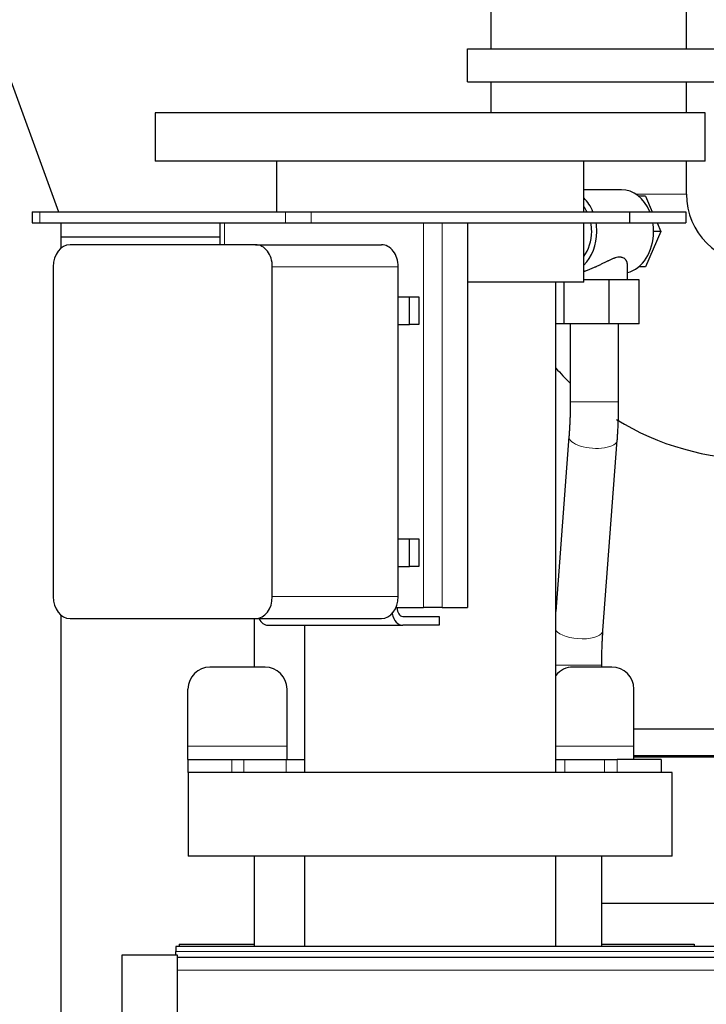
# Model space of a CAD drawing. Header units: millimetres. Extents: x 0 to 29700, y -16 to 21000.
# Tile 115 of 256: x 2786 to 3098, y 18544 to 18992. Entities that reach past the tile are written whole.
import ezdxf

# ---------------------------------------------------------------- set-up
doc = ezdxf.new("R2010")
doc.units = ezdxf.units.MM
doc.layers.add('1', color=7, linetype='Continuous', true_color=0xffffff)
doc.layers.add('254', color=7, linetype='Continuous', true_color=0xffffff)
doc.styles.add('latin_extended', font='simplex.shx')
doc.dimstyles.get("Standard").update_dxf_attribs({"dimtxt": 0.18, "dimasz": 0.18, "dimexe": 0.18, "dimexo": 0.0625, "dimgap": 0.09, "dimtad": 0, "dimtih": 1, "dimtoh": 1, "dimdec": 4, "dimzin": 0, "dimdsep": 46, "dimtxsty": 'Standard', "dimcen": 0.09, "dimadec": 0, "dimazin": 0, "dimtfac": 1, "dimtdec": 4, "dimtofl": 0, "dimtmove": 0, "dimatfit": 3, "dimfxl": 1, "dimtolj": 1, "dimtzin": 0, "dimarcsym": 0})

# ---------------------------------------------------------------- blocks, each defined once
blk = doc.blocks.new('_U2')
at = {"layer": '254', "color": 3, "linetype": 'Continuous', "lineweight": 13, "transparency": 16777216}
for p, q in [((1643.51, 18872.66), (1643.51, 14093.8)), ((2857.01, 16398.8), (2857.01, 14093.8)), ((1818.51, 14143.8), (2682.01, 14143.8))]:
    blk.add_line(p, q, dxfattribs=at)
at = {"layer": '254', "color": 3, "transparency": 16777216}
for points in [[(1818.51, 14172.97), (1818.51, 14114.64), (1643.51, 14143.8)], [(2682.01, 14114.64), (2682.01, 14172.97), (2857.01, 14143.8)]]:
    blk.add_solid(points, dxfattribs=at)
at = {"layer": 'Defpoints', "color": 0, "transparency": 16777216}
for p in [(1643.51, 18922.66), (2857.01, 16448.8), (2857.01, 14143.8)]:
    blk.add_point(p, dxfattribs=at)
at = {"layer": '254', "color": 2, "lineweight": 13, "transparency": 16777216, "insert": (1971.09, 14406.3), "char_height": 175, "attachment_point": 1, "style": 'latin_extended'}
blk.add_mtext('\\A1;1214', dxfattribs=at)

msp = doc.modelspace()

# ---------------------------------------------------------------- linework, layer by layer
at = {"layer": '1', "color": 2, "linetype": 'Continuous', "lineweight": 25}
for p, q in [((2999.563, 19150.803), (2999.563, 18978.804)), ((3088.463, 18978.804), (3088.463, 19150.803)), ((2733.493, 19096.022), (2803.091, 18904.803)), ((2989.013, 18978.803), (3146.513, 18978.803)), ((2989.013, 18963.803), (2989.013, 18978.803)), ((2989.013, 18963.803), (3146.513, 18963.803)), ((2999.563, 18963.806), (2999.563, 18949.805)), ((3088.463, 18949.805), (3088.463, 18963.806)), ((3097.013, 18949.802), (2847.013, 18949.802)), ((2847.013, 18949.802), (2847.013, 18927.802)), ((3097.013, 18927.802), (3097.013, 18949.802)), ((3097.013, 18927.802), (2847.013, 18927.802)), ((2902.163, 18927.802), (2902.163, 18904.803)), ((3041.863, 18904.803), (3041.863, 18927.802)), ((3088.463, 18912.803), (3088.463, 18927.805)), ((3058.992, 18914.802), (3041.863, 18914.802)), ((3069.829, 18911.802), (3066.842, 18911.802)), ((3069.829, 18911.802), (3072.925, 18904.803)), ((2791.124, 18904.803), (2794.696, 18904.803)), ((2791.124, 18904.803), (2791.124, 18899.803)), ((2794.696, 18904.803), (2906.357, 18904.803)), ((2906.357, 18904.803), (2917.919, 18904.803)), ((2917.919, 18904.803), (3062.56, 18904.803)), ((3062.56, 18904.803), (3088.272, 18904.803)), ((3062.56, 18904.803), (3062.56, 18899.803)), ((3088.272, 18904.803), (3088.272, 18899.803)), ((2791.124, 18899.803), (2794.696, 18899.803)), ((2794.696, 18899.803), (2906.357, 18899.803)), ((2804.232, 18899.799), (2804.232, 18888.195)), ((2876.464, 18899.803), (2876.464, 18889.801)), ((2906.357, 18899.803), (2917.919, 18899.803)), ((2917.919, 18899.803), (3062.56, 18899.803)), ((2989.024, 18899.803), (2989.024, 18724.803)), ((3041.863, 18872.802), (3041.863, 18899.804)), ((3062.56, 18899.803), (3088.272, 18899.803)), ((3075.136, 18899.803), (3076.905, 18895.802)), ((3076.905, 18895.802), (3069.829, 18879.802)), ((3076.905, 18895.802), (3073.547, 18895.802)), ((2876.459, 18893.303), (2804.232, 18893.303)), ((2892.659, 18889.802), (2808.394, 18889.802)), ((2892.659, 18889.802), (2949.867, 18889.802)), ((2800.734, 18879.802), (2800.734, 18729.802)), ((2900.319, 18729.802), (2900.319, 18879.802)), ((2957.527, 18729.802), (2957.527, 18879.802)), ((3061.683, 18873.802), (3061.683, 18880.675)), ((3069.829, 18879.802), (3066.842, 18879.802)), ((3041.863, 18872.802), (2989.019, 18872.802)), ((3029.163, 18649.802), (3029.163, 18872.802)), ((3032.938, 18853.802), (3032.938, 18872.802)), ((3053.312, 18873.802), (3041.863, 18873.802)), ((3067.057, 18873.802), (3053.312, 18873.802)), ((3053.312, 18853.802), (3053.312, 18873.802)), ((3067.057, 18853.802), (3067.057, 18873.802)), ((2957.526, 18866.152), (2962.64, 18866.152)), ((2962.64, 18866.152), (2966.818, 18866.152)), ((2962.64, 18853.452), (2962.64, 18866.152)), ((2966.818, 18866.152), (2966.818, 18853.452)), ((2957.526, 18853.452), (2962.64, 18853.452)), ((2966.818, 18853.452), (2962.64, 18853.452)), ((3032.938, 18853.802), (3029.163, 18853.802)), ((3053.312, 18853.802), (3032.938, 18853.802)), ((3035.683, 18853.802), (3035.683, 18818.343)), ((3067.057, 18853.802), (3053.312, 18853.802)), ((3057.683, 18818.343), (3057.683, 18853.802)), ((3035.122, 18802.579), (3029.163, 18723.051)), ((3050.575, 18714.368), (3057.06, 18800.935)), ((2957.526, 18756.152), (2962.64, 18756.152)), ((2962.64, 18756.152), (2966.818, 18756.152)), ((2962.64, 18743.452), (2962.64, 18756.152)), ((2966.818, 18756.152), (2966.818, 18743.452)), ((2957.526, 18743.452), (2962.64, 18743.452)), ((2966.818, 18743.452), (2962.64, 18743.452)), ((2956.502, 18724.803), (2969.001, 18724.803)), ((2977.454, 18724.803), (2969.001, 18724.803)), ((2977.454, 18724.803), (2989.024, 18724.803)), ((2804.232, 18721.399), (2804.232, 18395.12)), ((2959.588, 18720.802), (2976.104, 18720.802)), ((2976.104, 18720.802), (2976.104, 18716.802)), ((2808.394, 18719.802), (2892.659, 18719.802)), ((2892.013, 18719.802), (2892.013, 18697.801)), ((2892.659, 18719.802), (2949.867, 18719.802)), ((2898.305, 18716.802), (2959.588, 18716.802)), ((2914.863, 18716.803), (2914.863, 18649.802)), ((2976.104, 18716.802), (2959.588, 18716.802)), ((2896.993, 18697.803), (2871.993, 18697.803)), ((3054.593, 18697.803), (3036.993, 18697.803)), ((3050.013, 18697.803), (3050.013, 18698.604)), ((2861.993, 18661.803), (2861.993, 18687.803)), ((2906.993, 18661.803), (2906.993, 18687.803)), ((3064.593, 18661.803), (3064.593, 18687.803)), ((2861.993, 18655.803), (2861.993, 18661.803)), ((2906.993, 18655.803), (2906.993, 18661.803)), ((3064.593, 18655.803), (3064.593, 18661.803)), ((2861.993, 18655.803), (2881.993, 18655.803)), ((2861.993, 18655.803), (2861.993, 18649.803)), ((2881.993, 18655.803), (2887.303, 18655.803)), ((2887.303, 18655.803), (2906.661, 18655.803)), ((2906.661, 18655.803), (2914.864, 18655.803)), ((3029.162, 18655.803), (3033.161, 18655.803)), ((3033.161, 18655.803), (3051.285, 18655.803)), ((3051.285, 18655.803), (3056.993, 18655.803)), ((3076.993, 18655.803), (3056.993, 18655.803)), ((3064.591, 18656.94), (3101.013, 18656.94)), ((3076.993, 18655.803), (3076.993, 18649.803)), ((2862.013, 18649.917), (2862.013, 18611.802)), ((3082.013, 18611.802), (3082.013, 18649.917)), ((3082.013, 18611.802), (2862.013, 18611.802)), ((2892.013, 18611.794), (2892.013, 18570.8)), ((2914.863, 18611.802), (2914.863, 18570.803)), ((3029.163, 18570.803), (3029.163, 18611.802)), ((3050.013, 18570.804), (3050.013, 18611.804)), ((3050.013, 18590.403), (3101.013, 18590.403)), ((2856.513, 18570.803), (2856.513, 18568.439)), ((3582.513, 18570.803), (2856.513, 18570.803)), ((2856.513, 18566.885), (2856.513, 18568.439)), ((2858.013, 18571.803), (2858.013, 18570.799)), ((2858.013, 18571.803), (2892.013, 18571.803)), ((3050.013, 18571.803), (3092.013, 18571.803)), ((3092.013, 18571.803), (3092.013, 18570.8)), ((2832.013, 18371.885), (2832.013, 18566.885)), ((2832.013, 18566.885), (2857.013, 18566.885)), ((2857.013, 18566.885), (2857.013, 18371.885)), ((3582.513, 18565.803), (2857.024, 18565.803))]:
    msp.add_line(p, q, dxfattribs=at)
at = {"layer": '1', "color": 4, "linetype": 'Continuous', "lineweight": 13}
for p, q in [((3088.463, 18912.803), (3065.488, 18912.803)), ((2794.696, 18904.803), (2794.696, 18899.803)), ((2906.357, 18904.803), (2906.357, 18899.803)), ((2917.919, 18904.803), (2917.919, 18899.803)), ((2878.608, 18899.803), (2878.608, 18889.801)), ((2969.001, 18899.803), (2969.001, 18724.803)), ((2977.454, 18899.803), (2977.454, 18724.803)), ((2900.319, 18879.802), (2957.527, 18879.802)), ((3035.683, 18818.343), (3057.683, 18818.343)), ((3035.123, 18802.593), (3035.122, 18802.579)), ((2900.319, 18729.802), (2957.527, 18729.802)), ((3029.164, 18698.604), (3050.013, 18698.604)), ((2906.993, 18661.803), (2861.993, 18661.803)), ((3064.593, 18661.803), (3029.164, 18661.803)), ((2881.993, 18655.803), (2881.993, 18649.803)), ((2887.303, 18655.803), (2887.303, 18649.803)), ((2906.661, 18655.803), (2906.661, 18649.803)), ((3033.161, 18655.803), (3033.161, 18649.803)), ((3051.285, 18655.803), (3051.285, 18649.803)), ((3056.993, 18655.803), (3056.993, 18649.803)), ((3582.513, 18568.439), (2856.513, 18568.439)), ((3582.513, 18559.945), (2857.024, 18559.945))]:
    msp.add_line(p, q, dxfattribs=at)
at = {"layer": '1', "color": 2, "linetype": 'Continuous', "lineweight": 25}
for centre, radius, start, end in [((3120.013, 18912.803), 31.55, 180, 270), ((3120.013, 18912.803), 120.45, 221.04, 225.5625), ((3120.013, 18912.803), 120.45, 238.27922, 270), ((2871.993, 18687.803), 10, 90, 180), ((2896.993, 18687.803), 10, 0, 90), ((3036.993, 18687.803), 10, 90, 141.52781), ((3054.593, 18687.803), 10, 0, 90)]:
    msp.add_arc(centre, radius, start, end, dxfattribs=at)
for centre, major_axis, ratio, start_param, end_param in [((3058.992, 18895.802), (0, -19), 0.7660444, 2.0643209, 3.1415927), ((3033.184, 18895.802), (0, -19), 0.7660444, 2.0643209, 2.5027694), ((3033.184, 18895.802), (0, -16), 0.7660444, 2.168288, 2.35482), ((3033.184, 18895.802), (0, -16), 0.7660444, 1.5707963, 1.8235964), ((3033.184, 18895.802), (0, -19), 0.7660444, 1.5707963, 1.782952), ((3058.992, 18895.802), (0, -19), 0.7660444, 1.5707963, 1.782952), ((3033.184, 18895.802), (0, -19), 0.7660444, 0.6388232, 1.5707963), ((3033.184, 18895.802), (0, -16), 0.7660444, 0.7867726, 1.5707963), ((3058.992, 18895.802), (0, -19), 0.7660444, 0.1858448, 1.5707963), ((2808.394, 18879.802), (0, -10), 0.7660444, 3.1415927, 4.712389), ((2892.659, 18879.802), (0, -10), 0.7660444, 1.5707963, 3.1415927), ((2949.867, 18879.802), (0, -10), 0.7660444, 1.5707963, 3.1415927), ((2808.394, 18729.802), (0, -10), 0.7660444, 4.712389, 6.2831853), ((2892.659, 18729.802), (0, -10), 0.7660444, 0, 1.5707963), ((2949.867, 18729.802), (0, -10), 0.7660444, 0, 1.5707963), ((2959.588, 18724.803), (0, 4.001), 0.6427876, 1.5707963, 3.1415927), ((2959.588, 18724.803), (0, -8.001), 0.6427876, 5.0575715, 6.2831853), ((2898.305, 18724.803), (0, -8.001), 0.6427876, 5.387586, 6.2831853)]:
    msp.add_ellipse(centre, major_axis=major_axis, ratio=ratio, start_param=start_param, end_param=end_param, dxfattribs=at)
at = {"layer": '1', "color": 4, "linetype": 'Continuous', "lineweight": 13}
for centre, start_param, end_param in [((3046.091, 18801.757), 0, 3.1428707), ((3039.605, 18715.19), 0.3434172, 3.1414963)]:
    msp.add_ellipse(centre, major_axis=(-10.969, 0.822), ratio=0.4090073, start_param=start_param, end_param=end_param, dxfattribs=at)
at = {"layer": '1', "color": 2, "linetype": 'Continuous', "lineweight": 25}
for points, knots in [([(3061.683, 18880.669), (3061.683, 18880.896), (3061.662, 18881.123), (3061.597, 18881.462), (3061.57, 18881.575), (3061.505, 18881.799), (3061.467, 18881.91), (3061.379, 18882.13), (3061.33, 18882.238), (3061.22, 18882.45), (3061.159, 18882.554), (3061.027, 18882.755), (3060.955, 18882.853), (3060.799, 18883.042), (3060.715, 18883.133), (3060.535, 18883.307), (3060.439, 18883.39), (3060.285, 18883.507), (3060.232, 18883.545), (3060.149, 18883.599), (3060.121, 18883.617), (3060.065, 18883.652), (3060.036, 18883.669), (3059.775, 18883.82), (3059.52, 18883.928), (3059.099, 18884.043), (3058.953, 18884.074), (3058.724, 18884.108), (3058.607, 18884.121), (3058.487, 18884.13), (3058.406, 18884.135), (3058.365, 18884.137), (3058.158, 18884.143), (3057.988, 18884.14), (3057.64, 18884.116), (3057.462, 18884.095), (3056.916, 18884.008), (3056.537, 18883.918), (3056.092, 18883.785), (3056.042, 18883.77), (3055.942, 18883.739), (3055.792, 18883.691), (3055.641, 18883.639), (3055.338, 18883.532), (3055.135, 18883.455), (3054.724, 18883.293), (3054.517, 18883.207), (3054.1, 18883.027), (3053.89, 18882.933), (3053.465, 18882.739), (3053.251, 18882.638), (3052.927, 18882.484), (3052.764, 18882.405), (3052.6, 18882.325), (3052.491, 18882.272), (3052.436, 18882.245), (3052.161, 18882.11), (3051.941, 18882.001), (3051.498, 18881.78), (3051.277, 18881.669), (3050.609, 18881.332), (3050.16, 18881.106), (3049.254, 18880.653), (3048.796, 18880.427), (3048.101, 18880.091), (3047.868, 18879.98), (3047.516, 18879.814), (3047.34, 18879.732), (3047.162, 18879.65), (3047.044, 18879.595), (3046.984, 18879.568), (3046.451, 18879.324), (3045.976, 18879.115), (3045.026, 18878.715), (3044.55, 18878.524), (3043.597, 18878.164), (3043.12, 18877.995), (3042.581, 18877.819), (3042.521, 18877.8), (3042.401, 18877.762), (3042.341, 18877.743), (3042.161, 18877.687), (3042.019, 18877.643), (3041.877, 18877.602), (3041.854, 18877.595)], [0, 0, 0, 0, 0.051059, 0.051059, 0.0766397, 0.0766397, 0.1022204, 0.1022204, 0.1278011, 0.1278011, 0.1533818, 0.1533818, 0.1789624, 0.1789624, 0.2045431, 0.2045431, 0.2301238, 0.2301238, 0.2429142, 0.2429142, 0.2493093, 0.2493093, 0.2557045, 0.2557045, 0.3068659, 0.3068659, 0.3324465, 0.3324465, 0.3452369, 0.351632, 0.351632, 0.3580272, 0.3580272, 0.3836079, 0.3836079, 0.4091886, 0.4091886, 0.4603499, 0.4603499, 0.4667451, 0.4667451, 0.4731403, 0.4859306, 0.4859306, 0.5115113, 0.5115113, 0.537092, 0.537092, 0.5626727, 0.5626727, 0.5882534, 0.5882534, 0.6010437, 0.6074389, 0.6074389, 0.613834, 0.613834, 0.6394147, 0.6394147, 0.6649954, 0.6649954, 0.7161568, 0.7161568, 0.7673181, 0.7673181, 0.7928988, 0.7928988, 0.8056891, 0.8120843, 0.8120843, 0.8184795, 0.8184795, 0.8696408, 0.8696408, 0.9208022, 0.9208022, 0.9719636, 0.9719636, 0.9783587, 0.9783587, 0.9847539, 0.9847539, 0.9975443, 1, 1, 1, 1]), ([(3180.907, 18669.513), (3172.471, 18669.513), (3156, 18669.513), (3133.653, 18669.512), (3115.753, 18669.512), (3101.059, 18669.512), (3086.569, 18669.512), (3074.132, 18669.511), (3066.526, 18669.511), (3064.594, 18669.511)], [0, 0, 0, 0, 0.2175654, 0.4248288, 0.5764011, 0.6792375, 0.8038224, 0.9501556, 1, 1, 1, 1]), ([(3064.594, 18657.511), (3068.521, 18657.511), (3077.026, 18657.511), (3096.147, 18657.512), (3126.546, 18657.512), (3156.956, 18657.513), (3176.751, 18657.513), (3181.34, 18657.513)], [0, 0, 0, 0, 0.1009166, 0.2185559, 0.4913373, 0.882059, 1, 1, 1, 1]), ([(3082.013, 18649.802), (3082.013, 18649.802), (3081.975, 18649.802), (3081.705, 18649.802), (3081.028, 18649.802), (3080.008, 18649.802), (3078.648, 18649.802), (3076.951, 18649.802), (3074.923, 18649.802), (3072.571, 18649.802), (3069.903, 18649.802), (3066.925, 18649.802), (3063.648, 18649.802), (3060.083, 18649.802), (3056.24, 18649.802), (3052.131, 18649.802), (3047.77, 18649.802), (3043.169, 18649.802), (3038.345, 18649.802), (3033.312, 18649.802), (3028.085, 18649.802), (3022.681, 18649.802), (3017.118, 18649.802), (3011.413, 18649.802), (3005.583, 18649.802), (2999.648, 18649.802), (2993.625, 18649.802), (2987.535, 18649.802), (2981.395, 18649.802), (2975.226, 18649.802), (2969.046, 18649.802), (2962.877, 18649.802), (2956.735, 18649.802), (2950.642, 18649.802), (2944.617, 18649.802), (2938.678, 18649.802), (2932.843, 18649.802), (2927.133, 18649.802), (2921.564, 18649.802), (2916.153, 18649.802), (2910.919, 18649.802), (2905.878, 18649.802), (2901.045, 18649.802), (2896.436, 18649.802), (2892.065, 18649.802), (2887.946, 18649.802), (2884.092, 18649.802), (2880.515, 18649.802), (2877.226, 18649.802), (2874.237, 18649.802), (2871.555, 18649.802), (2869.191, 18649.802), (2867.15, 18649.802), (2865.44, 18649.802), (2864.066, 18649.802), (2863.032, 18649.802), (2862.342, 18649.802), (2862.056, 18649.802), (2862.013, 18649.802), (2862.013, 18649.802)], [0, 0, 0, 0, 0.008092, 0.0259666, 0.0438413, 0.0617159, 0.0795906, 0.0974652, 0.1153398, 0.1332145, 0.1510891, 0.1689638, 0.1868384, 0.2047131, 0.2225877, 0.2404623, 0.258337, 0.2762116, 0.2940863, 0.3119609, 0.3298356, 0.3477102, 0.3655848, 0.3834595, 0.4013341, 0.4192088, 0.4370834, 0.4549581, 0.4728327, 0.4907073, 0.508582, 0.5264566, 0.5443313, 0.5622059, 0.5800806, 0.5979552, 0.6158298, 0.6337045, 0.6515791, 0.6694538, 0.6873284, 0.7052031, 0.7230777, 0.7409523, 0.758827, 0.7767016, 0.7945763, 0.8124509, 0.8303256, 0.8482002, 0.8660748, 0.8839495, 0.9018241, 0.9196988, 0.9375734, 0.9554481, 0.9733227, 0.9911973, 1, 1, 1, 1])]:
    msp.add_open_spline(points, degree=3, knots=knots, dxfattribs=at)
for points in [[(3035.683, 18818.343), (3035.682, 18810.071), (3035.121, 18802.575)], [(3057.06, 18800.939), (3057.675, 18809.259), (3057.683, 18818.343)], [(3050.013, 18698.604), (3050.014, 18706.876), (3050.575, 18714.372)]]:
    msp.add_open_spline(points, degree=2, dxfattribs=at)

# ---------------------------------------------------------------- dimensions: what is measured, and where the dimension line sits
at = {"layer": '254', "color": 2, "linetype": 'Continuous', "lineweight": 13}
dim = msp.add_linear_dim(base=(2857.013, 14143.803), p1=(1643.507, 18922.663), p2=(2857.013, 16448.803), dimstyle='Standard', override={"dimscale": 50, "dimtxt": 3.5, "dimasz": 3.5, "dimexe": 1, "dimexo": 1, "dimgap": 1.75, "dimtad": 1, "dimtih": 1, "dimtoh": 0, "dimdec": 0, "dimlfac": 1, "dimzin": 8, "dimdsep": 46, "dimlunit": 2, "dimtxsty": 'latin_extended', "dimsah": 1, "dimse1": 0, "dimse2": 0, "dimsd1": 0, "dimsd2": 0, "dimclrd": 3, "dimclre": 3, "dimclrt": 2, "dimtol": 0, "dimtm": -0.1, "dimtfac": 0.714286, "dimtdec": 3, "dimtofl": 1, "dimtmove": 0, "dimtzin": 8, "dimlwd": 13, "dimlwe": 13}, dxfattribs=at)
dim.commit()
dim.dimension.update_dxf_attribs({"geometry": '_U2', "text_midpoint": (2250.26, 14143.803), "dimtype": 160})

doc.saveas('drawing.dxf')
